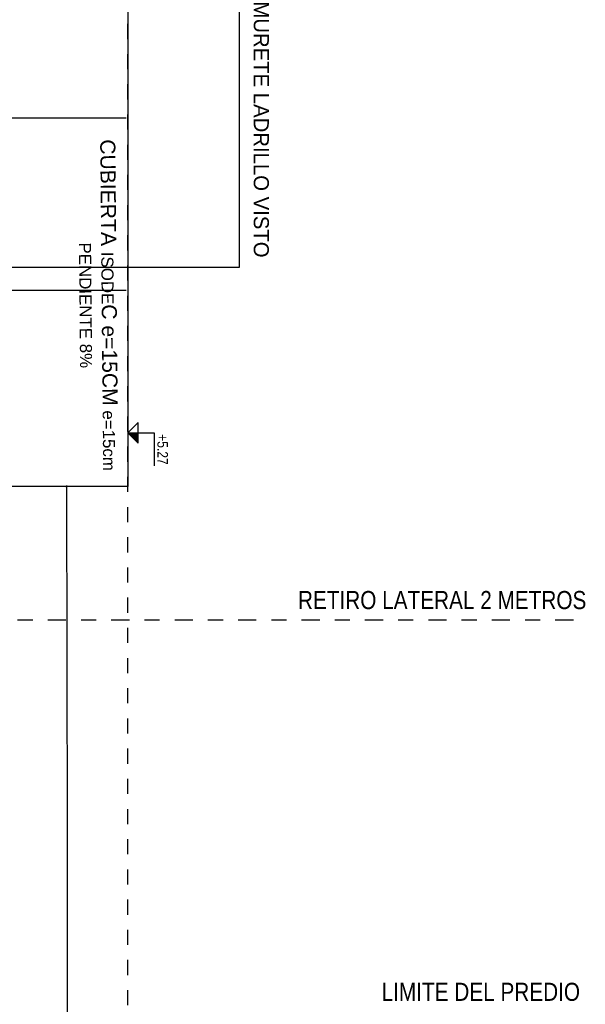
# Model space of a CAD drawing. Header units: millimetres. Extents: x 4617 to 4884, y 1258 to 1784.
# Tile 8 of 256: x 4697.2 to 4700.94, y 1266.08 to 1272.6. Entities that reach past the tile are written whole.
import ezdxf
from ezdxf.enums import TextEntityAlignment as Align

# ---------------------------------------------------------------- set-up
doc = ezdxf.new("R2010")
doc.units = ezdxf.units.MM
doc.header["$LTSCALE"] = 0.4
doc.linetypes.add('DASHDOT', pattern=[1, 0.5, -0.25, 0, -0.25])
doc.linetypes.add('DOT', pattern=[6.35, 0, -6.35])
for name, color, linetype in [('200', 6, 'Continuous'), ('200cotas50', 1, 'Continuous'), ('A MURO', 1, 'Continuous'), ('A MURO VISTO', 2, 'Continuous'), ('TXT', 3, 'Continuous'), ('TXT COTA', 3, 'Continuous')]:
    doc.layers.add(name, color=color, linetype=linetype)
doc.styles.add('arial', font='arial.ttf')
doc.styles.add('ARIAL NARROW', font='ARIALN.TTF')
doc.styles.add('SaAS simplex', font='simplex.shx', dxfattribs={"width": 0.8})
doc.dimstyles.new('COTAS 125', dxfattribs={"dimscale": 0.01, "dimtxt": 15, "dimasz": 8, "dimexe": 5, "dimexo": 20, "dimgap": 10, "dimtad": 0, "dimzin": 9, "dimdsep": 46, "dimtxsty": 'SaAS simplex', "dimblk": 'OBLIQUE', "dimcen": 0, "dimclrd": 8, "dimclre": 8, "dimclrt": 256, "dimadec": 1, "dimazin": 0, "dimtfac": 1, "dimtmove": 2, "dimatfit": 3, "dimldrblk": 'OBLIQUE', "dimfxl": 10, "dimlwd": -1, "dimlwe": -1, "dimarcsym": 0})

# ---------------------------------------------------------------- blocks, each defined once
blk = doc.blocks.new('Nivel corte')
at = {"color": 0}
for p, q in [((0, 0.2), (0.25, 0.2)), ((0, 0), (0, 0.2)), ((0.0784, 0.0784), (-0.0784, 0.0784)), ((0, 0), (-0.0784, 0.0784)), ((0, 0), (0.0784, 0.0784))]:
    blk.add_line(p, q, dxfattribs=at)
blk.add_solid([(0, 0), (0.0784, 0.0784), (0, 0.0784), (0.0784, 0.0784)], dxfattribs=at)
at = {"color": 0, "style": 'ARIAL NARROW', "flags": 4}
blk.add_attdef('NIVEL', text='', height=0.08, dxfattribs=at).set_placement((0.125, 0.2), align=Align.BOTTOM_CENTER)
blk = doc.blocks.new('_Oblique')
at = {"layer": 'TXT COTA', "color": 0, "lineweight": -2}
blk.add_line((-0.5, -0.5), (0.5, 0.5), dxfattribs=at)

msp = doc.modelspace()

# ---------------------------------------------------------------- linework, layer by layer
at = {"layer": '200', "color": 2, "linetype": 'DASHDOT', "ltscale": 0.6}
msp.add_line((4686.8833, 1268.6289), (4700.9204, 1268.6289, -0.5), dxfattribs=at)
at = {"layer": 'A MURO', "color": 252}
for p, q in [((4696.7713, 1271.9522), (4697.9029, 1271.9522)), ((4696.7713, 1270.8122), (4697.9029, 1270.8122))]:
    msp.add_line(p, q, dxfattribs=at)
at = {"layer": 'A MURO VISTO', "color": 1}
msp.add_lwpolyline([(4697.9129, 1304.1226), (4697.9129, 1269.5119), (4696.9055, 1269.5119), (4696.9055, 1272.0915), (4696.5477, 1272.0917), (4696.5477, 1284.7899), (4696.8055, 1284.7902), (4696.8055, 1293.3871), (4696.5477, 1293.3871), (4696.5477, 1303.0315), (4697.1049, 1303.0315), (4697.1049, 1304.1226), (4697.9129, 1304.1226)], dxfattribs=at)
at = {"layer": 'TXT', "color": 253, "linetype": 'DOT', "ltscale": 0.01}
msp.add_line((4697.9127, 1264.0749), (4697.9129, 1304.1226), dxfattribs=at)

# ---------------------------------------------------------------- block references
at = {"layer": '200cotas50', "xscale": 0.875, "yscale": 0.875, "zscale": 0.875, "rotation": 269.9999999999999}
msp.add_blockref('Nivel corte', (4697.9129, 1269.8658), dxfattribs=at).add_auto_attribs({'NIVEL': '+5.27'})

# ---------------------------------------------------------------- texts
at = {"layer": '200cotas50', "char_height": 0.12, "attachment_point": 9, "style": 'ARIAL NARROW'}
for s, width, insert in [('RETIRO LATERAL 2 METROS', 2.561153, (4700.949, 1268.6973, -0.5)), ('LIMITE DEL PREDIO', 1.98618, (4700.9072, 1266.1024))]:
    msp.add_mtext_dynamic_manual_height_columns(s, width=width, gutter_width=0.9, heights=[0], dxfattribs=dict(at, insert=insert))
at = {"layer": 'TXT', "insert": (4697.84, 1270.713), "char_height": 0.08, "width": 2.185901, "attachment_point": 2, "rotation": 270.51711, "style": 'arial'}
msp.add_mtext('{\\H1.25x;CUBIERTA }ISODE{\\H1.25x;C e=15CM} e=15cm\\PPENDIENTE 8%', dxfattribs=at)
at = {"layer": 'TXT', "insert": (4698.8469, 1271.0435), "char_height": 0.1, "attachment_point": 1, "rotation": 270, "style": 'arial'}
msp.add_mtext('\\pi-1.7455;MURETE LADRILLO VISTO', dxfattribs=at)

# ---------------------------------------------------------------- leaders
at = {"layer": 'TXT'}
for points in [[(4694.5347, 1270.963), (4698.6533, 1270.963), (4698.6533, 1272.8663)], [(4697.5078, 1269.5119), (4697.5104, 1267.2331), (4697.5104, 1262.8678)]]:
    msp.add_leader(points, dimstyle='COTAS 125', override={"dimtxt": 5, "dimasz": 6, "dimldrblk": 'DotSmall'}, dxfattribs=at)

doc.saveas('drawing.dxf')
